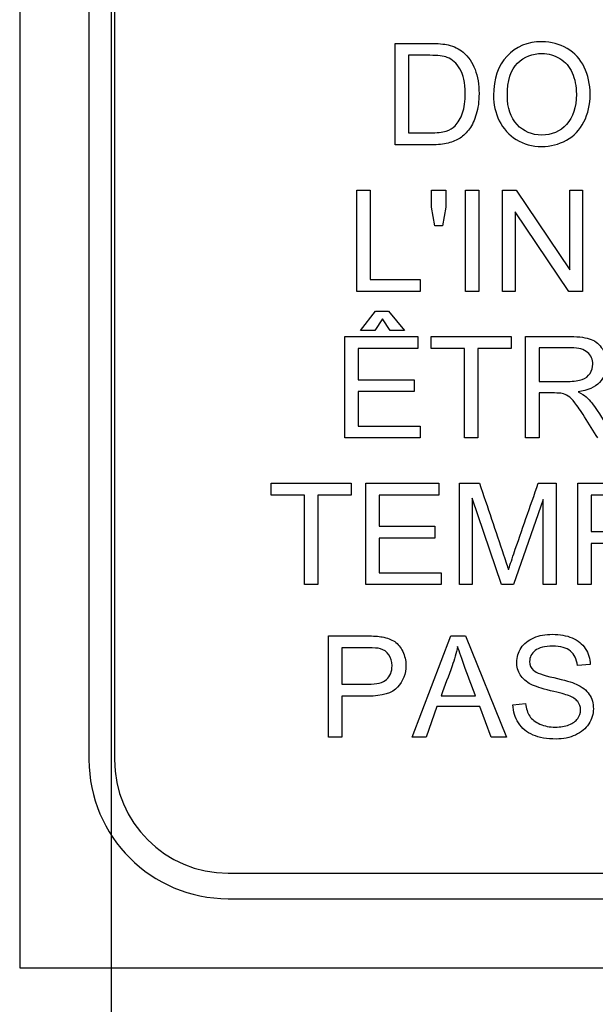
# Model space of a CAD drawing. Header units: inches. Extents: x 1 to 359, y -2 to 239.
# Tile 8 of 57: x 108.318 to 108.837, y 130.066 to 130.954. Entities that reach past the tile are written whole.
import ezdxf
from ezdxf.lldxf.tags import DXFTag

# ---------------------------------------------------------------- set-up
doc = ezdxf.new("R2010")
doc.units = ezdxf.units.IN
doc.header["$MEASUREMENT"] = 0
doc.layers.add('DV1_Default', color=7, linetype='Continuous')
doc.layers.add('LAB20180', color=7, linetype='Continuous')
tags = doc.linetypes.add('HIDDEN2', pattern=[0.1875, 0.125, -0.0625]).pattern_tags.tags
tags[6:7] = [DXFTag(74, 4), DXFTag(75, 0), DXFTag(340, '0'), DXFTag(46, 0.0), DXFTag(50, 0.0), DXFTag(44, 0.0), DXFTag(45, 0.0)]
tags[4:5] = [DXFTag(74, 4), DXFTag(75, 0), DXFTag(340, '0'), DXFTag(46, 0.0), DXFTag(50, 0.0), DXFTag(44, 0.0), DXFTag(45, 0.0)]

msp = doc.modelspace()

# ---------------------------------------------------------------- linework, layer by layer
at = {"layer": 'DV1_Default', "color": 7, "linetype": 'HIDDEN2'}
msp.add_line((108.40035, 132.70346), (108.40035, 126.70356), dxfattribs=at)
at = {"layer": 'LAB20180', "color": 7, "linetype": 'Continuous'}
for p, q in [((108.3177, 133.84901), (108.3177, 130.09901)), ((108.3802, 133.66105), (108.3802, 130.28698)), ((108.4032, 133.66105), (108.4032, 130.28698)), ((108.6565, 130.84156), (108.6565, 130.93304)), ((108.66855, 130.92233), (108.66855, 130.85234)), ((108.62193, 130.70934), (108.62193, 130.80082)), ((108.62193, 130.80082), (108.63398, 130.80082)), ((108.63398, 130.80082), (108.63398, 130.72005)), ((108.68936, 130.78548), (108.68936, 130.80082)), ((108.68936, 130.80082), (108.70227, 130.80082)), ((108.70227, 130.80082), (108.70227, 130.78548)), ((108.71986, 130.70934), (108.71986, 130.80082)), ((108.71986, 130.80082), (108.73185, 130.80082)), ((108.73185, 130.80082), (108.73185, 130.70934)), ((108.75315, 130.70934), (108.75315, 130.80082)), ((108.75315, 130.80082), (108.7655, 130.80082)), ((108.7655, 130.80082), (108.81389, 130.72888)), ((108.81389, 130.72888), (108.81389, 130.80082)), ((108.81389, 130.80082), (108.82546, 130.80082)), ((108.82546, 130.80082), (108.82546, 130.70934)), ((108.69222, 130.76838), (108.68936, 130.78548)), ((108.70227, 130.78548), (108.69922, 130.76838)), ((108.8131, 130.70934), (108.76471, 130.78122)), ((108.76471, 130.78122), (108.76471, 130.70934)), ((108.69922, 130.76838), (108.69222, 130.76838)), ((108.63398, 130.72005), (108.67908, 130.72005)), ((108.67908, 130.72005), (108.67908, 130.70934)), ((108.67908, 130.70934), (108.62193, 130.70934)), ((108.73185, 130.70934), (108.71986, 130.70934)), ((108.76471, 130.70934), (108.75315, 130.70934)), ((108.82546, 130.70934), (108.8131, 130.70934)), ((108.6253, 130.67413), (108.63869, 130.69154)), ((108.63869, 130.69154), (108.6505, 130.69154)), ((108.6505, 130.69154), (108.6648, 130.67413)), ((108.64496, 130.68466), (108.63821, 130.67413)), ((108.6519, 130.67413), (108.64496, 130.68466)), ((108.63821, 130.67413), (108.6253, 130.67413)), ((108.6648, 130.67413), (108.6519, 130.67413)), ((108.611, 130.57712), (108.611, 130.66859)), ((108.611, 130.66859), (108.67692, 130.66859)), ((108.67692, 130.66859), (108.67692, 130.65782)), ((108.68897, 130.65782), (108.68897, 130.66859)), ((108.68897, 130.66859), (108.76109, 130.66859)), ((108.76109, 130.66859), (108.76109, 130.65782)), ((108.77418, 130.57712), (108.77418, 130.66859)), ((108.67692, 130.65782), (108.62305, 130.65782)), ((108.62305, 130.65782), (108.62305, 130.6297)), ((108.71903, 130.65782), (108.68897, 130.65782)), ((108.71903, 130.57712), (108.71903, 130.65782)), ((108.76109, 130.65782), (108.73102, 130.65782)), ((108.73102, 130.65782), (108.73102, 130.57712)), ((108.78623, 130.65849), (108.78623, 130.62818)), ((108.62305, 130.6297), (108.67351, 130.6297)), ((108.67351, 130.6297), (108.67351, 130.61899)), ((108.67351, 130.61899), (108.62305, 130.61899)), ((108.62305, 130.61899), (108.62305, 130.58783)), ((108.78623, 130.61771), (108.78623, 130.57712)), ((108.62305, 130.58783), (108.67911, 130.58783)), ((108.67911, 130.58783), (108.67911, 130.57712)), ((108.67911, 130.57712), (108.611, 130.57712)), ((108.73102, 130.57712), (108.71903, 130.57712)), ((108.78623, 130.57712), (108.77418, 130.57712)), ((108.54463, 130.5256), (108.54463, 130.53637)), ((108.54463, 130.53637), (108.61681, 130.53637)), ((108.61681, 130.53637), (108.61681, 130.5256)), ((108.6299, 130.44489), (108.6299, 130.53637)), ((108.6299, 130.53637), (108.69581, 130.53637)), ((108.69581, 130.53637), (108.69581, 130.5256)), ((108.7145, 130.44489), (108.7145, 130.53637)), ((108.7145, 130.53637), (108.73252, 130.53637)), ((108.78559, 130.53637), (108.80166, 130.53637)), ((108.80166, 130.53637), (108.80166, 130.44489)), ((108.8212, 130.44489), (108.8212, 130.53637)), ((108.57469, 130.5256), (108.54463, 130.5256)), ((108.57469, 130.44489), (108.57469, 130.5256)), ((108.61681, 130.5256), (108.58675, 130.5256)), ((108.58675, 130.5256), (108.58675, 130.44489)), ((108.69581, 130.5256), (108.64189, 130.5256)), ((108.64189, 130.5256), (108.64189, 130.49748)), ((108.75248, 130.44489), (108.72606, 130.5228)), ((108.72606, 130.5228), (108.72606, 130.44489)), ((108.79003, 130.52152), (108.76319, 130.44489)), ((108.79003, 130.44489), (108.79003, 130.52152)), ((108.83319, 130.5256), (108.83319, 130.49273)), ((108.64189, 130.49748), (108.69235, 130.49748)), ((108.69235, 130.49748), (108.69235, 130.48677)), ((108.69235, 130.48677), (108.64189, 130.48677)), ((108.64189, 130.48677), (108.64189, 130.4556)), ((108.83319, 130.48202), (108.83319, 130.44489)), ((108.64189, 130.4556), (108.69794, 130.4556)), ((108.69794, 130.4556), (108.69794, 130.44489)), ((108.58675, 130.44489), (108.57469, 130.44489)), ((108.69794, 130.44489), (108.6299, 130.44489)), ((108.72606, 130.44489), (108.7145, 130.44489)), ((108.76319, 130.44489), (108.75248, 130.44489)), ((108.80166, 130.44489), (108.79003, 130.44489)), ((108.83319, 130.44489), (108.8212, 130.44489)), ((108.5963, 130.30707), (108.5963, 130.39855)), ((108.67165, 130.30707), (108.70653, 130.39855)), ((108.70653, 130.39855), (108.71986, 130.39855)), ((108.71986, 130.39855), (108.75692, 130.30707)), ((108.60835, 130.38777), (108.60835, 130.35491)), ((108.83252, 130.37274), (108.82089, 130.37189)), ((108.60835, 130.34419), (108.60835, 130.30707)), ((108.69782, 130.34462), (108.7288, 130.34462)), ((108.69417, 130.33476), (108.68437, 130.30707)), ((108.7327, 130.33476), (108.69417, 130.33476)), ((108.74317, 130.30707), (108.7327, 130.33476)), ((108.7627, 130.33646), (108.77409, 130.33756)), ((108.60835, 130.30707), (108.5963, 130.30707)), ((108.68437, 130.30707), (108.67165, 130.30707)), ((108.75692, 130.30707), (108.74317, 130.30707)), ((108.50566, 130.18451), (110.37973, 130.18451)), ((108.50566, 130.16151), (110.37973, 130.16151)), ((108.3177, 130.09901), (110.5677, 130.09901))]:
    msp.add_line(p, q, dxfattribs=at)
for radius in [0.12547, 0.10247]:
    msp.add_arc((108.50566, 130.28698), radius, 180, 270, dxfattribs=at)
for points, knots in [([(108.6565, 130.93304), (108.66701, 130.93304), (108.67751, 130.93304), (108.68802, 130.93304), (108.69508, 130.93304), (108.70056, 130.93262), (108.70427, 130.9317), (108.70949, 130.93042), (108.71401, 130.9283), (108.71766, 130.92519), (108.7225, 130.92108), (108.72613, 130.91588), (108.7285, 130.90955), (108.73089, 130.90317), (108.73209, 130.89592), (108.73209, 130.88082), (108.7313, 130.87467), (108.72801, 130.86396), (108.72594, 130.85952), (108.72345, 130.85599), (108.72093, 130.85243), (108.71809, 130.84972), (108.71511, 130.84771), (108.71208, 130.84567), (108.70847, 130.84418), (108.70415, 130.84315), (108.69993, 130.84214), (108.69502, 130.84156), (108.68948, 130.84156), (108.67849, 130.84156), (108.66749, 130.84156), (108.6565, 130.84156)], [0, 0, 0, 0, 0.150639, 0.150639, 0.150639, 0.228713, 0.228713, 0.228713, 0.300504, 0.300504, 0.300504, 0.392427, 0.392427, 0.392427, 0.489828, 0.489828, 0.574047, 0.574047, 0.658266, 0.658266, 0.658266, 0.714715, 0.714715, 0.714715, 0.771729, 0.771729, 0.771729, 0.842399, 0.842399, 0.842399, 1, 1, 1, 1]), ([(108.74518, 130.88612), (108.74518, 130.90121), (108.74925, 130.91308), (108.75735, 130.92166), (108.76547, 130.93027), (108.77597, 130.93456), (108.79728, 130.93456), (108.80482, 130.9325), (108.81833, 130.92446), (108.82351, 130.91886), (108.82704, 130.91162), (108.83054, 130.90443), (108.83233, 130.89628), (108.83233, 130.8779), (108.83051, 130.86962), (108.82673, 130.86232), (108.82295, 130.85499), (108.81779, 130.84948), (108.81091, 130.8457), (108.80408, 130.84196), (108.79667, 130.84004), (108.78017, 130.84004), (108.7725, 130.84211), (108.76575, 130.84631), (108.75902, 130.85049), (108.75388, 130.85611), (108.74694, 130.87047), (108.74518, 130.87808), (108.74518, 130.88612)], [0, 0, 0, 0, 0.133279, 0.133279, 0.133279, 0.255873, 0.255873, 0.336635, 0.336635, 0.417396, 0.417396, 0.417396, 0.504982, 0.504982, 0.593735, 0.593735, 0.593735, 0.674367, 0.674367, 0.674367, 0.752852, 0.752852, 0.837978, 0.837978, 0.837978, 0.918989, 0.918989, 1, 1, 1, 1]), ([(108.66855, 130.85234), (108.67506, 130.85234), (108.68157, 130.85234), (108.68808, 130.85234), (108.69411, 130.85234), (108.69886, 130.85288), (108.70233, 130.85398), (108.70574, 130.85506), (108.70847, 130.85666), (108.71048, 130.85873), (108.71333, 130.86166), (108.7156, 130.86548), (108.71724, 130.87035), (108.71886, 130.87515), (108.71961, 130.88107), (108.71961, 130.89756), (108.71809, 130.90492), (108.71493, 130.9101), (108.71179, 130.91523), (108.70799, 130.91868), (108.70342, 130.92044), (108.70021, 130.92169), (108.69496, 130.92227), (108.68778, 130.92233), (108.68137, 130.92239), (108.67496, 130.92233), (108.66855, 130.92233)], [0, 0, 0, 0, 0.131494, 0.131494, 0.131494, 0.228333, 0.228333, 0.228333, 0.2925, 0.2925, 0.2925, 0.383753, 0.383753, 0.383753, 0.499109, 0.499109, 0.657976, 0.657976, 0.657976, 0.764038, 0.764038, 0.764038, 0.870554, 0.870554, 0.870554, 1, 1, 1, 1]), ([(108.75765, 130.88581), (108.75765, 130.87486), (108.76057, 130.86615), (108.77238, 130.85349), (108.77981, 130.85039), (108.79776, 130.85039), (108.80525, 130.85355), (108.81109, 130.85995), (108.81696, 130.86637), (108.81992, 130.8754), (108.81992, 130.89452), (108.81864, 130.90103), (108.81365, 130.91211), (108.81, 130.91637), (108.80513, 130.91941), (108.80027, 130.92244), (108.7949, 130.92404), (108.78036, 130.92404), (108.77299, 130.92105), (108.76684, 130.91521), (108.76067, 130.90934), (108.75765, 130.89957), (108.75765, 130.88581)], [0, 0, 0, 0, 0.118836, 0.118836, 0.237673, 0.237673, 0.358951, 0.358951, 0.358951, 0.494298, 0.494298, 0.579153, 0.579153, 0.664007, 0.664007, 0.664007, 0.742953, 0.742953, 0.854593, 0.854593, 0.854593, 1, 1, 1, 1]), ([(108.77418, 130.66859), (108.78767, 130.66859), (108.80116, 130.66859), (108.81465, 130.66859), (108.82281, 130.66859), (108.82902, 130.66774), (108.83322, 130.6661), (108.83747, 130.66443), (108.84088, 130.66153), (108.84338, 130.6574), (108.84589, 130.65323), (108.84721, 130.64863), (108.84721, 130.63713), (108.84508, 130.63165), (108.83669, 130.62276), (108.83023, 130.61996), (108.82147, 130.61875)], [0, 0, 0, 0, 0.318581, 0.318581, 0.318581, 0.46678, 0.46678, 0.46678, 0.574092, 0.574092, 0.574092, 0.69208, 0.69208, 0.84604, 0.84604, 1, 1, 1, 1]), ([(108.78623, 130.62818), (108.79489, 130.62818), (108.80355, 130.62818), (108.81222, 130.62818), (108.81776, 130.62818), (108.82208, 130.62879), (108.82518, 130.62988), (108.8283, 130.63099), (108.83072, 130.63287), (108.8323, 130.63542), (108.83387, 130.63796), (108.83474, 130.64066), (108.83474, 130.64796), (108.83315, 130.65149), (108.83005, 130.65429), (108.82691, 130.65712), (108.82196, 130.65849), (108.81514, 130.65849), (108.8055, 130.65849), (108.79587, 130.65849), (108.78623, 130.65849)], [0, 0, 0, 0, 0.228446, 0.228446, 0.228446, 0.343895, 0.343895, 0.343895, 0.424776, 0.424776, 0.424776, 0.499057, 0.499057, 0.606689, 0.606689, 0.606689, 0.745831, 0.745831, 0.745831, 1, 1, 1, 1]), ([(108.83942, 130.57712), (108.83541, 130.58347), (108.83139, 130.58982), (108.82737, 130.59617), (108.82389, 130.60167), (108.82092, 130.60584), (108.81867, 130.60876), (108.81639, 130.61172), (108.81429, 130.61369), (108.81252, 130.61485), (108.81071, 130.61604), (108.80887, 130.6168), (108.80698, 130.61729), (108.80561, 130.61764), (108.80339, 130.61765), (108.80023, 130.61771), (108.79556, 130.6178), (108.79089, 130.61771), (108.78623, 130.61771)], [0, 0, 0, 0, 0.307088, 0.307088, 0.307088, 0.515763, 0.515763, 0.515763, 0.634121, 0.634121, 0.634121, 0.716918, 0.716918, 0.716918, 0.809293, 0.809293, 0.809293, 1, 1, 1, 1]), ([(108.82147, 130.61875), (108.82463, 130.61722), (108.82707, 130.6157), (108.82871, 130.61418), (108.83225, 130.6109), (108.83559, 130.60688), (108.83875, 130.60201), (108.84411, 130.59376), (108.8493, 130.58541), (108.85458, 130.57712)], [0, 0, 0, 0, 0.15936, 0.15936, 0.15936, 0.452833, 0.452833, 0.452833, 1, 1, 1, 1]), ([(108.73252, 130.53637), (108.73976, 130.51478), (108.747, 130.4932), (108.75424, 130.47161), (108.75628, 130.46553), (108.75771, 130.46102), (108.75863, 130.45804)], [0, 0, 0, 0, 0.827263, 0.827263, 0.827263, 1, 1, 1, 1]), ([(108.75863, 130.45804), (108.75966, 130.46138), (108.7613, 130.46625), (108.7635, 130.47271), (108.77072, 130.49397), (108.77822, 130.51515), (108.78559, 130.53637)], [0, 0, 0, 0, 0.186563, 0.186563, 0.186563, 1, 1, 1, 1]), ([(108.8212, 130.53637), (108.83268, 130.53637), (108.84416, 130.53637), (108.85564, 130.53637), (108.86173, 130.53637), (108.86642, 130.536), (108.86958, 130.53546), (108.87408, 130.53468), (108.87786, 130.53327), (108.88084, 130.5312), (108.88389, 130.52908), (108.88632, 130.52614), (108.88821, 130.52237), (108.89011, 130.51857), (108.89095, 130.5144), (108.89095, 130.50204), (108.88851, 130.49547), (108.88352, 130.49011), (108.87853, 130.48475), (108.86964, 130.48202), (108.85668, 130.48202), (108.84885, 130.48202), (108.84102, 130.48202), (108.83319, 130.48202)], [0, 0, 0, 0, 0.216619, 0.216619, 0.216619, 0.304546, 0.304546, 0.304546, 0.380845, 0.380845, 0.380845, 0.453902, 0.453902, 0.453902, 0.533109, 0.533109, 0.671187, 0.671187, 0.671187, 0.852321, 0.852321, 0.852321, 1, 1, 1, 1]), ([(108.83319, 130.49273), (108.84108, 130.49273), (108.84897, 130.49273), (108.85686, 130.49273), (108.86471, 130.49273), (108.87031, 130.49419), (108.87689, 130.50003), (108.87853, 130.50417), (108.87853, 130.5133), (108.87756, 130.51659), (108.87366, 130.52207), (108.8711, 130.52389), (108.86794, 130.52481), (108.86594, 130.52538), (108.86216, 130.5256), (108.85662, 130.5256), (108.84881, 130.5256), (108.841, 130.5256), (108.83319, 130.5256)], [0, 0, 0, 0, 0.215355, 0.215355, 0.215355, 0.351087, 0.351087, 0.486819, 0.486819, 0.585108, 0.585108, 0.683397, 0.683397, 0.683397, 0.786845, 0.786845, 0.786845, 1, 1, 1, 1]), ([(108.5963, 130.39855), (108.6078, 130.39855), (108.61931, 130.39855), (108.63081, 130.39855), (108.6369, 130.39855), (108.64152, 130.39824), (108.64469, 130.39763), (108.64917, 130.39677), (108.65297, 130.39544), (108.65601, 130.39337), (108.65908, 130.39128), (108.66149, 130.38832), (108.66331, 130.38455), (108.66517, 130.3807), (108.66611, 130.37657), (108.66611, 130.36428), (108.66362, 130.35764), (108.65869, 130.35229), (108.6537, 130.34687), (108.64475, 130.34419), (108.63179, 130.34419), (108.62397, 130.34419), (108.61616, 130.34419), (108.60835, 130.34419)], [0, 0, 0, 0, 0.216971, 0.216971, 0.216971, 0.304522, 0.304522, 0.304522, 0.381097, 0.381097, 0.381097, 0.453965, 0.453965, 0.453965, 0.533539, 0.533539, 0.671179, 0.671179, 0.671179, 0.852672, 0.852672, 0.852672, 1, 1, 1, 1]), ([(108.77409, 130.33756), (108.77463, 130.33293), (108.77591, 130.32916), (108.77981, 130.3232), (108.78291, 130.32082), (108.79119, 130.31717), (108.79588, 130.31626), (108.80561, 130.31626), (108.80969, 130.31699), (108.81322, 130.31833), (108.81677, 130.31967), (108.81937, 130.32161), (108.82113, 130.32405), (108.82285, 130.32641), (108.82369, 130.32904), (108.82369, 130.3347), (108.82284, 130.33719), (108.81943, 130.34145), (108.81669, 130.34322), (108.81286, 130.34468), (108.81041, 130.34561), (108.80501, 130.34712), (108.79667, 130.34912), (108.78826, 130.35115), (108.78242, 130.35308), (108.77908, 130.35484), (108.77469, 130.35716), (108.77147, 130.35996), (108.76721, 130.36677), (108.76617, 130.37061), (108.76617, 130.37937), (108.76745, 130.38369), (108.77269, 130.39173), (108.77646, 130.39477), (108.78151, 130.3969), (108.78649, 130.399), (108.7921, 130.40001), (108.80501, 130.40001), (108.81097, 130.39891), (108.81608, 130.39678), (108.82127, 130.39462), (108.82527, 130.39136), (108.82801, 130.3871), (108.83074, 130.38286), (108.83227, 130.37809), (108.83252, 130.37274)], [0, 0, 0, 0, 0.053918, 0.053918, 0.107835, 0.107835, 0.161753, 0.161753, 0.209328, 0.209328, 0.209328, 0.250219, 0.250219, 0.250219, 0.287045, 0.287045, 0.323088, 0.323088, 0.35913, 0.35913, 0.35913, 0.428463, 0.428463, 0.428463, 0.504977, 0.504977, 0.504977, 0.558089, 0.558089, 0.611201, 0.611201, 0.668931, 0.668931, 0.726661, 0.726661, 0.726661, 0.796237, 0.796237, 0.872701, 0.872701, 0.872701, 0.937115, 0.937115, 0.937115, 1, 1, 1, 1]), ([(108.60835, 130.35491), (108.61624, 130.35491), (108.62414, 130.35491), (108.63203, 130.35491), (108.63982, 130.35491), (108.64542, 130.35637), (108.65199, 130.36221), (108.65364, 130.36635), (108.65364, 130.37554), (108.65266, 130.37883), (108.65078, 130.38156), (108.6489, 130.38429), (108.64627, 130.38607), (108.64311, 130.38698), (108.64105, 130.38757), (108.63726, 130.38777), (108.63179, 130.38777), (108.62397, 130.38777), (108.61616, 130.38777), (108.60835, 130.38777)], [0, 0, 0, 0, 0.215463, 0.215463, 0.215463, 0.354574, 0.354574, 0.493686, 0.493686, 0.596021, 0.596021, 0.596021, 0.683235, 0.683235, 0.683235, 0.786732, 0.786732, 0.786732, 1, 1, 1, 1]), ([(108.7128, 130.38905), (108.71152, 130.38315), (108.70981, 130.37724), (108.7078, 130.37146), (108.70467, 130.36245), (108.70115, 130.35357), (108.69782, 130.34462)], [0, 0, 0, 0, 0.389814, 0.389814, 0.389814, 1, 1, 1, 1]), ([(108.7288, 130.34462), (108.72568, 130.35306), (108.72255, 130.3615), (108.71943, 130.36994), (108.71657, 130.37767), (108.71438, 130.38406), (108.7128, 130.38905)], [0, 0, 0, 0, 0.571636, 0.571636, 0.571636, 1, 1, 1, 1]), ([(108.82089, 130.37189), (108.82028, 130.37761), (108.81815, 130.38193), (108.81456, 130.38491), (108.811, 130.38787), (108.80567, 130.38929), (108.79143, 130.38929), (108.78608, 130.38795), (108.78273, 130.38528), (108.77939, 130.3826), (108.77774, 130.37931), (108.77774, 130.37225), (108.77889, 130.36957), (108.78127, 130.36744), (108.78361, 130.36534), (108.78967, 130.36318), (108.79947, 130.36093), (108.80925, 130.35868), (108.81602, 130.35679), (108.81967, 130.35515), (108.82506, 130.35272), (108.82892, 130.34955), (108.83148, 130.34584), (108.83407, 130.34208), (108.83525, 130.33774), (108.83525, 130.328), (108.83392, 130.32344), (108.83112, 130.31912), (108.82836, 130.31487), (108.82436, 130.31151), (108.81913, 130.30914), (108.81394, 130.30678), (108.80811, 130.30554), (108.79332, 130.30554), (108.78644, 130.30676), (108.78084, 130.30914), (108.77522, 130.31152), (108.77086, 130.31516), (108.7677, 130.32003), (108.76456, 130.32486), (108.76289, 130.33038), (108.7627, 130.33646)], [0, 0, 0, 0, 0.061253, 0.061253, 0.061253, 0.12919, 0.12919, 0.19949, 0.19949, 0.19949, 0.243832, 0.243832, 0.283813, 0.283813, 0.283813, 0.364004, 0.364004, 0.364004, 0.450714, 0.450714, 0.450714, 0.513463, 0.513463, 0.513463, 0.571745, 0.571745, 0.630028, 0.630028, 0.630028, 0.695215, 0.695215, 0.695215, 0.766402, 0.766402, 0.856883, 0.856883, 0.856883, 0.928322, 0.928322, 0.928322, 1, 1, 1, 1])]:
    msp.add_open_spline(points, degree=3, knots=knots, dxfattribs=at)

doc.saveas('drawing.dxf')
